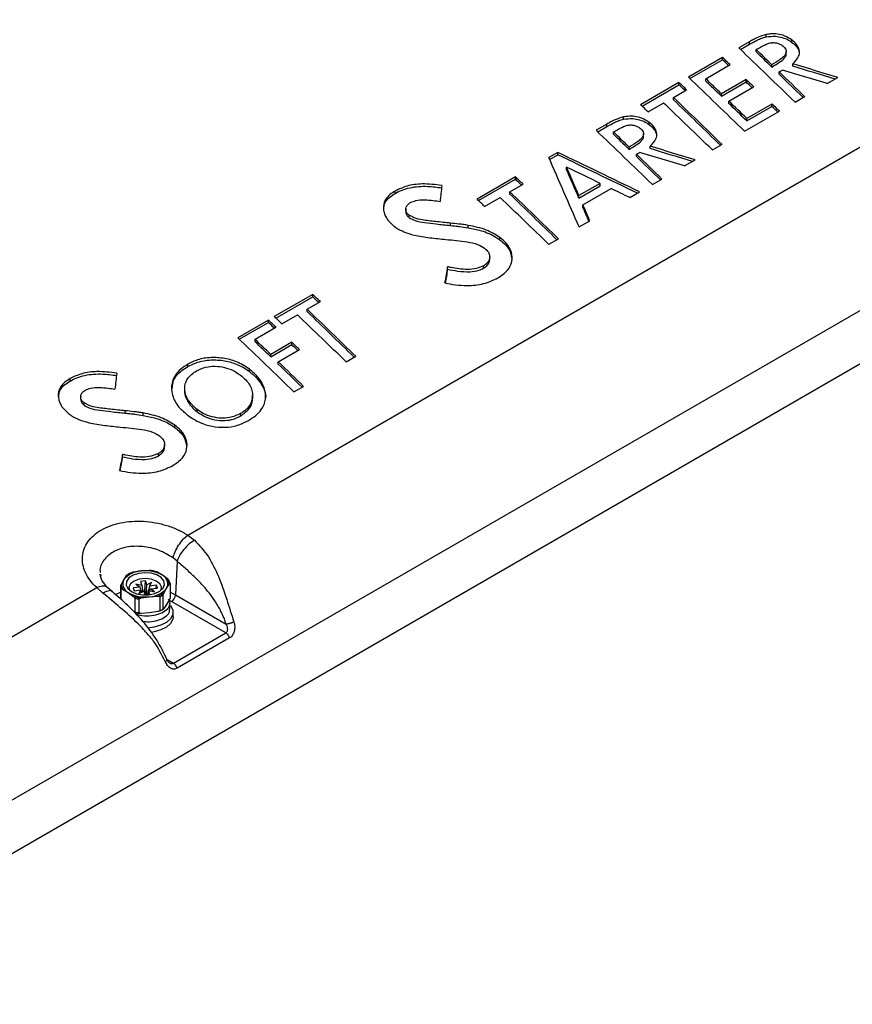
# Paper-space layout 'Sheet1' of a CAD drawing. Header units: millimetres. Extents: x -7 to 413, y -20 to 277.
# Tile 82 of 108: x 355 to 384, y 190 to 224. Entities that reach past the tile are written whole.
import ezdxf

# ---------------------------------------------------------------- set-up
doc = ezdxf.new("R2010")
doc.units = ezdxf.units.MM

psp = doc.layouts.new('Sheet1')

# ---------------------------------------------------------------- linework, layer by layer
at = {"color": 7, "linetype": 'Continuous', "lineweight": 25}
for p, q in [((381.39, 223.793), (381.39, 223.876)), ((380.801, 223.62), (380.423, 223.402)), ((380.477, 223.35), (380.801, 223.537)), ((380.801, 223.537), (380.801, 223.62)), ((382.298, 223.601), (382.299, 223.684)), ((381.034, 223.262), (381.035, 223.345)), ((379.846, 223.069), (378.642, 222.374)), ((378.697, 222.322), (379.846, 222.986)), ((379.255, 222.317), (380.117, 222.814)), ((379.846, 222.986), (379.846, 223.069)), ((381.587, 222.728), (381.587, 222.812)), ((382.326, 222.756), (382.327, 222.839)), ((381.851, 222.473), (381.852, 222.555)), ((381.852, 222.555), (381.96, 222.618)), ((378.311, 222.183), (376.956, 221.401)), ((377.01, 221.349), (378.311, 222.099)), ((378.311, 222.099), (378.311, 222.183)), ((379.254, 222.234), (379.255, 222.317)), ((380.678, 222.287), (379.806, 221.784)), ((379.806, 221.701), (380.677, 222.204)), ((380.677, 222.204), (380.678, 222.287)), ((383.544, 222.144), (383.919, 222.36)), ((378.115, 221.658), (378.581, 221.927)), ((379.806, 221.701), (379.806, 221.784)), ((380.071, 221.527), (380.946, 222.033)), ((377.224, 221.144), (377.771, 221.46)), ((378.114, 221.576), (378.115, 221.658)), ((380.069, 221.445), (380.071, 221.527)), ((381.589, 221.424), (380.703, 220.912)), ((381.589, 221.34), (381.589, 221.424)), ((382.407, 221.488), (382.746, 221.684)), ((380.626, 220.46), (381.856, 221.17)), ((380.703, 220.829), (381.589, 221.34)), ((360.977, 206.209), (386.333, 220.847)), ((375.766, 220.714), (375.388, 220.496)), ((375.766, 220.631), (375.766, 220.714)), ((376.355, 220.886), (376.355, 220.969)), ((377.263, 220.694), (377.264, 220.777)), ((380.703, 220.829), (380.703, 220.912)), ((375.442, 220.444), (375.766, 220.631)), ((375.999, 220.356), (376, 220.438)), ((379.49, 219.804), (379.829, 219.999)), ((394.318, 219.682), (329.143, 182.057)), ((374.034, 219.714), (373.718, 219.531)), ((373.747, 219.465), (374.035, 219.631)), ((374.035, 219.631), (374.034, 219.714)), ((376.552, 219.822), (376.552, 219.905)), ((376.816, 219.566), (376.817, 219.649)), ((376.817, 219.649), (376.925, 219.711)), ((377.29, 219.849), (377.292, 219.932)), ((378.509, 219.237), (378.884, 219.454)), ((374.344, 219.113), (374.345, 219.194)), ((372.539, 218.851), (371.184, 218.069)), ((371.238, 218.017), (372.539, 218.767)), ((372.343, 218.326), (372.809, 218.595)), ((372.539, 218.767), (372.539, 218.851)), ((375.534, 218.624), (374.782, 218.19)), ((375.535, 218.541), (375.534, 218.624)), ((377.372, 218.581), (377.711, 218.777)), ((368.296, 218.27), (368.295, 218.353)), ((372.342, 218.244), (372.343, 218.326)), ((374.782, 218.106), (375.535, 218.541)), ((374.923, 217.862), (375.92, 218.438)), ((376.575, 218.121), (376.92, 218.32)), ((329.143, 180.183), (394.48, 217.902)), ((371.452, 217.812), (371.999, 218.128)), ((374.782, 218.106), (374.782, 218.19)), ((374.922, 217.78), (374.923, 217.862)), ((368.793, 217.415), (368.794, 217.497)), ((370.245, 217.137), (370.245, 217.22)), ((374.787, 217.089), (375.164, 217.306)), ((370.872, 217.059), (370.872, 217.142)), ((371.992, 216.632), (371.993, 216.715)), ((373.718, 216.472), (374.057, 216.667)), ((370.147, 215.595), (370.146, 215.678)), ((371.416, 215.63), (371.415, 215.713)), ((365.387, 214.704), (364.032, 213.922)), ((364.086, 213.87), (365.387, 214.621)), ((365.191, 214.18), (365.657, 214.449)), ((365.387, 214.621), (365.387, 214.704)), ((365.19, 214.097), (365.191, 214.18)), ((363.821, 213.8), (362.741, 213.176)), ((363.821, 213.717), (363.821, 213.8)), ((364.301, 213.665), (364.847, 213.981)), ((362.795, 213.124), (363.821, 213.717)), ((363.353, 213.119), (364.091, 213.545)), ((363.352, 213.036), (363.353, 213.119)), ((364.648, 213.016), (363.904, 212.586)), ((363.904, 212.502), (364.648, 212.932)), ((364.169, 212.329), (364.916, 212.761)), ((364.648, 212.932), (364.648, 213.016)), ((363.904, 212.502), (363.904, 212.586)), ((366.567, 212.325), (366.905, 212.521)), ((360.983, 212.16), (360.982, 212.243)), ((363.156, 211.984), (363.157, 212.066)), ((364.168, 212.247), (364.169, 212.329)), ((356.824, 211.648), (356.823, 211.731)), ((360.868, 211.402), (360.867, 211.32)), ((364.725, 211.262), (365.064, 211.457)), ((357.321, 210.792), (357.321, 210.875)), ((358.773, 210.514), (358.773, 210.597)), ((361.305, 210.559), (361.306, 210.642)), ((359.4, 210.436), (359.4, 210.519)), ((362.845, 210.419), (362.844, 210.502)), ((360.52, 210.01), (360.52, 210.093)), ((358.675, 208.972), (358.674, 209.055)), ((359.944, 209.007), (359.943, 209.09)), ((360.977, 206.209), (361.214, 206.028)), ((360.598, 205.288), (360.462, 205.406)), ((360.598, 205.288), (360.546, 204.1)), ((357.902, 204.826), (357.913, 204.763)), ((358.82, 204.79), (358.723, 204.641)), ((359.329, 204.942), (359.04, 204.899)), ((359.618, 204.963), (359.329, 204.942)), ((360.084, 204.79), (359.892, 204.907)), ((360.276, 204.65), (360.084, 204.79)), ((332.41, 189.718), (357.766, 204.355)), ((357.985, 204.164), (357.766, 204.355)), ((358.317, 204.212), (358.163, 204.35)), ((358.6, 204.395), (358.6, 203.958)), ((358.723, 204.641), (358.626, 204.469)), ((359.293, 204.374), (359.049, 204.347)), ((359.049, 204.347), (359.082, 204.245)), ((359.358, 204.429), (359.147, 204.472)), ((359.147, 204.472), (359.293, 204.374)), ((359.323, 204.272), (359.293, 204.374)), ((359.488, 204.59), (359.311, 204.57)), ((359.311, 204.57), (359.358, 204.429)), ((359.358, 204.429), (359.381, 204.262)), ((359.46, 204.239), (359.488, 204.59)), ((359.534, 204.449), (359.488, 204.59)), ((359.527, 204.278), (359.534, 204.449)), ((359.703, 204.533), (359.534, 204.449)), ((359.63, 204.411), (359.592, 204.253)), ((359.63, 204.411), (359.703, 204.533)), ((359.874, 204.438), (359.63, 204.411)), ((359.865, 204.331), (359.874, 204.438)), ((359.908, 204.336), (359.874, 204.438)), ((360.233, 204.337), (360.33, 204.485)), ((360.356, 204.496), (360.356, 204.01)), ((358.63, 203.932), (358.63, 204.306)), ((358.68, 204.304), (358.872, 204.187)), ((358.872, 204.187), (359.064, 204.047)), ((359.082, 204.245), (359.326, 204.272)), ((359.326, 204.272), (359.253, 204.151)), ((359.253, 204.151), (359.422, 204.235)), ((359.326, 204.272), (359.348, 204.198)), ((359.339, 203.992), (359.628, 204.035)), ((359.46, 204.239), (359.384, 204.231)), ((359.386, 204.217), (359.384, 204.232)), ((359.422, 204.235), (359.467, 204.096)), ((359.507, 204.098), (359.46, 204.239)), ((359.49, 204.096), (359.645, 204.113)), ((359.599, 204.254), (359.576, 204.131)), ((359.645, 204.113), (359.599, 204.254)), ((359.599, 204.254), (359.809, 204.212)), ((359.628, 204.035), (359.916, 204.055)), ((359.644, 204.245), (359.663, 204.309)), ((359.663, 204.309), (359.908, 204.336)), ((359.809, 204.212), (359.663, 204.309)), ((359.992, 204.032), (359.992, 203.546)), ((360.111, 203.606), (360.111, 204.091)), ((360.137, 204.165), (360.233, 204.337)), ((360.546, 204.1), (362.337, 203.066)), ((359.115, 203.982), (359.115, 203.496)), ((359.263, 203.466), (359.263, 203.952)), ((360.233, 203.765), (360.137, 203.616)), ((360.33, 203.937), (360.233, 203.765)), ((360.348, 203.597), (360.348, 203.81)), ((362.322, 202.757), (360.405, 203.864)), ((359.628, 203.463), (359.339, 203.443)), ((359.916, 203.507), (359.628, 203.463)), ((360.458, 203.329), (360.458, 203.492)), ((360.47, 201.687), (362.322, 202.757)), ((362.453, 202.579), (360.601, 201.51))]:
    psp.add_line(p, q, dxfattribs=at)
at = {"color": 8, "linetype": 'Continuous', "lineweight": 25}
for p, q in [((358.429, 204.111), (358.6, 204.193)), ((359.508, 204.098), (359.527, 204.278)), ((359.573, 204.105), (359.576, 204.131)), ((359.592, 204.222), (359.592, 204.253)), ((360.356, 204.193), (360.546, 204.1)), ((360.405, 203.864), (360.32, 203.909)), ((360.248, 201.815), (360.47, 201.687))]:
    psp.add_line(p, q, dxfattribs=at)
at = {"color": 7, "linetype": 'Continuous', "lineweight": 25, "flags": 128}
for points in [[(382.095, 223.169), (382.095, 223.241), (382.094, 223.275)], [(377.06, 220.263), (377.06, 220.335), (377.059, 220.369)], [(368.671, 217.734), (368.67, 217.665), (368.67, 217.634)], [(371.633, 215.921), (371.632, 216.003), (371.631, 216.03)], [(357.199, 211.111), (357.198, 211.043), (357.198, 211.011)], [(360.16, 209.298), (360.159, 209.38), (360.159, 209.407)], [(359.605, 204.103), (359.815, 204.148), (359.989, 204.229), (360.107, 204.339), (360.157, 204.465), (360.133, 204.594), (360.039, 204.711), (359.884, 204.804), (359.684, 204.863), (359.463, 204.881), (359.243, 204.857), (359.048, 204.793), (358.901, 204.696), (358.815, 204.576), (358.802, 204.447), (358.862, 204.323), (358.988, 204.216), (359.168, 204.139), (359.381, 204.1), (359.605, 204.103)], [(360.04, 204.267), (360.052, 204.373), (359.993, 204.491), (359.865, 204.588), (359.685, 204.652), (359.476, 204.674), (359.268, 204.651), (359.089, 204.587), (358.962, 204.489), (358.904, 204.371), (358.917, 204.267)], [(360.363, 203.736), (360.383, 203.709), (360.451, 203.56), (360.447, 203.406), (360.37, 203.258), (360.228, 203.128), (360.03, 203.025), (359.791, 202.956), (359.566, 202.929)], [(360.458, 203.329), (360.447, 203.243), (360.37, 203.095), (360.228, 202.965), (360.03, 202.862), (359.791, 202.793), (359.682, 202.776)]]:
    psp.add_lwpolyline(points, dxfattribs=at)
at = {"color": 7, "linetype": 'Continuous', "lineweight": 25}
for centre, radius, start, end in [((359.352, 204.135), 0.807, 91.6815, 141.2408), ((359.322, 204.055), 0.89, 108.5244, 124.3983), ((359.487, 203.777), 1.176, 59.4889, 97.7374), ((359.497, 203.656), 1.312, 72.4897, 84.7366), ((359.943, 204.492), 0.329, 331.7704, 64.6969), ((358.922, 204.452), 0.326, 189.9896, 206.476), ((358.944, 204.483), 0.318, 182.4263, 214.0414), ((359.013, 204.485), 0.329, 151.7704, 244.6968), ((360.012, 204.472), 0.318, 2.4231, 34.0445), ((360.034, 204.439), 0.326, 9.9925, 26.4758), ((359.469, 205.2), 1.176, 239.4891, 277.7373), ((359.459, 205.298), 1.312, 252.4901, 264.7361), ((359.604, 204.842), 0.807, 271.6821, 321.2403), ((359.634, 204.899), 0.89, 288.5245, 304.3972), ((359.641, 204.887), 0.924, 292.3483, 300.5749), ((360.237, 204.124), 0.31, 302.7344, 355.5333), ((359.457, 205.301), 1.363, 255.4382, 261.7881), ((359.462, 204.769), 1.331, 254.6502, 264.6902), ((359.457, 204.815), 1.363, 255.4382, 261.7881), ((359.641, 204.401), 0.924, 292.3483, 300.5749), ((359.666, 204.296), 0.827, 293.7861, 304.7183)]:
    psp.add_arc(centre, radius, start, end, dxfattribs=at)
for centre, major_axis, ratio, start_param, end_param in [((368.377, 13.195), (-157.904, 248.172), 0.546435, 5.309074, 5.455387), ((356.687, 6.447), (-121.425, 268.925), 0.487641, 5.391817, 5.403027), ((353.393, 4.545), (-117.649, 270.844), 0.496906, 5.406439, 5.409571), ((353.393, 4.545), (-117.69, 270.936), 0.496906, 5.406493, 5.409618), ((352.071, 3.782), (-120.074, 269.629), 0.505458, 5.405912, 5.407425), ((352.071, 3.782), (-120.033, 269.537), 0.505458, 5.406166, 5.407373), ((333.279, -7.066), (303.718, -119.535), 0.715237, 1.684306, 1.689116), ((333.279, -7.066), (303.822, -119.576), 0.715237, 1.684058, 1.689165), ((353.419, 4.56), (-117.498, 270.927), 0.496357, 5.400397, 5.405174), ((353.419, 4.56), (-117.538, 271.019), 0.496357, 5.400148, 5.405222), ((336.945, -4.95), (303.801, -121.751), 0.702629, 1.697085, 1.702159), ((350.642, 2.957), (-119.435, 269.979), 0.503186, 5.406923, 5.408435), ((350.642, 2.957), (-119.394, 269.887), 0.503186, 5.407177, 5.408383), ((354.906, 5.419), (-121.425, 268.925), 0.487641, 5.391817, 5.403027), ((351.638, 3.532), (-117.498, 270.927), 0.496357, 5.40667, 5.409798), ((351.638, 3.532), (-117.538, 271.019), 0.496357, 5.406724, 5.409845), ((352.108, 3.803), (-119.819, 269.654), 0.504701, 5.401879, 5.403076), ((352.108, 3.803), (-119.86, 269.746), 0.504701, 5.401628, 5.40313), ((353.16, 4.411), (-121.775, 268.731), 0.488895, 5.400973, 5.402485), ((353.713, 4.73), (-121.733, 268.754), 0.488745, 5.391341, 5.401038), ((350.441, 2.841), (-117.833, 270.743), 0.497573, 5.399889, 5.409291), ((350.441, 2.841), (-117.873, 270.835), 0.497573, 5.399641, 5.409337), ((351.615, 3.519), (-117.628, 270.856), 0.496828, 5.401386, 5.404978), ((351.615, 3.519), (-117.668, 270.948), 0.496828, 5.401442, 5.405026), ((352.071, 3.782), (-120.074, 269.629), 0.505458, 5.396215, 5.397705), ((352.071, 3.782), (-120.033, 269.537), 0.505458, 5.396464, 5.397649), ((351.652, 3.54), (-121.425, 268.925), 0.487641, 5.391817, 5.403027), ((348.358, 1.638), (-117.649, 270.844), 0.496906, 5.406439, 5.409571), ((348.358, 1.638), (-117.69, 270.936), 0.496906, 5.406493, 5.409618), ((334.924, -6.117), (216.125, -207.914), 0.700525, 2.001954, 2.013164), ((334.924, -6.117), (216.051, -207.843), 0.700525, 2.002203, 2.013111), ((348.384, 1.654), (-117.538, 271.019), 0.496357, 5.400148, 5.405222), ((331.909, -7.857), (303.801, -121.751), 0.702629, 1.697085, 1.702159), ((328.244, -9.973), (303.718, -119.535), 0.715237, 1.684306, 1.689116), ((328.244, -9.973), (303.822, -119.576), 0.715237, 1.684058, 1.689165), ((362.011, 9.52), (-64.105, 301.408), 0.237823, 5.420282, 5.431491), ((348.384, 1.654), (-117.498, 270.927), 0.496357, 5.400397, 5.405174), ((358.312, 7.385), (-60.523, 303.191), 0.246543, 5.430481, 5.435101), ((358.312, 7.385), (-60.544, 303.294), 0.246543, 5.430536, 5.435143), ((338.284, -4.177), (218.626, -206.241), 0.687372, 2.002623, 2.00723), ((344.87, -0.375), (-119.435, 269.979), 0.503186, 5.406923, 5.408435), ((344.87, -0.375), (-119.394, 269.887), 0.503186, 5.407177, 5.408383), ((371.446, 14.967), (24.261, 353.211), 0.053268, 0.960184, 0.962137), ((344.669, -0.491), (-117.833, 270.743), 0.497573, 5.399889, 5.409291), ((344.669, -0.491), (-117.873, 270.835), 0.497573, 5.399641, 5.409337), ((338.281, -4.179), (218.671, -206.205), 0.687412, 1.998442, 2.00098), ((347.388, 1.078), (-121.775, 268.731), 0.488895, 5.400973, 5.402485), ((347.941, 1.398), (-121.733, 268.754), 0.488745, 5.391341, 5.401038), ((358.297, 7.376), (-60.584, 303.156), 0.246822, 5.426787, 5.429027), ((358.297, 7.376), (-60.604, 303.259), 0.246822, 5.426538, 5.429076), ((381.497, 20.769), (41.103, 362.084), 0.107476, 1.014629, 1.016498), ((381.497, 20.769), (41.089, 361.961), 0.107476, 1.014685, 1.01629), ((337.706, -4.511), (-119.435, 269.979), 0.503186, 5.406857, 5.408369), ((337.706, -4.511), (-119.394, 269.887), 0.503186, 5.40711, 5.408317), ((337.505, -4.627), (-117.833, 270.743), 0.497573, 5.399823, 5.409224), ((337.505, -4.627), (-117.873, 270.835), 0.497573, 5.399574, 5.409271), ((336.176, -5.394), (-119.222, 270.096), 0.502429, 5.407189, 5.408702), ((340.224, -3.057), (-121.775, 268.731), 0.488895, 5.400906, 5.402419), ((340.778, -2.737), (-121.733, 268.754), 0.488745, 5.391275, 5.400972), ((336.176, -5.394), (-119.182, 270.004), 0.502429, 5.407443, 5.408649), ((338.993, -3.768), (-121.425, 268.925), 0.487641, 5.391751, 5.40296), ((335.724, -5.655), (-117.498, 270.927), 0.496357, 5.406603, 5.409732), ((335.724, -5.655), (-117.538, 271.019), 0.496357, 5.406657, 5.409779), ((336.176, -5.394), (-119.222, 270.096), 0.502429, 5.402566, 5.404068), ((336.176, -5.394), (-119.182, 270.004), 0.502429, 5.402817, 5.404014), ((335.725, -5.654), (-117.498, 270.927), 0.496357, 5.40033, 5.405107), ((335.725, -5.654), (-117.538, 271.019), 0.496357, 5.400082, 5.405156), ((359.974, 8.344), (24.261, 353.211), 0.053268, 0.960184, 0.962137), ((370.025, 14.146), (41.103, 362.084), 0.107476, 1.014629, 1.016498), ((370.025, 14.146), (41.089, 361.961), 0.107476, 1.014685, 1.01629), ((359.308, 203.792), (0.032, 0.582), 0.139157, 5.53944, 5.661781), ((359.618, 203.826), (-0.064, 0.572), 0.117625, 0.644252, 1.113407), ((359.528, 203.861), (0.099, 0.509), 0.036225, 0.69953, 1.080878), ((359.649, 203.734), (-0.037, 0.471), 0.167037, 0.553614, 0.72533)]:
    psp.add_ellipse(centre, major_axis=major_axis, ratio=ratio, start_param=start_param, end_param=end_param, dxfattribs=at)
for points, knots in [([(294.212, 209.583), (295.019, 209.713), (296.634, 209.973), (298.997, 210.468), (301.479, 211.081), (304.047, 211.848), (306.672, 212.785), (309.185, 213.829), (311.581, 214.964), (313.857, 216.179), (316.094, 217.512), (318.288, 218.96), (320.454, 220.512), (322.957, 222.431), (325.762, 224.727), (328.891, 227.387), (331.771, 229.824), (334.464, 232.014), (336.986, 233.949), (339.637, 235.824), (342.139, 237.419), (344.46, 238.746), (346.548, 239.828), (348.733, 240.846), (351.012, 241.788), (353.249, 242.596), (355.424, 243.277), (357.511, 243.853), (358.945, 244.179), (359.662, 244.342)], [0, 0, 0, 0, 0.027717, 0.05546, 0.083177, 0.117121, 0.151185, 0.185354, 0.219572, 0.253751, 0.287773, 0.32568, 0.363607, 0.401527, 0.462639, 0.523763, 0.584887, 0.631004, 0.677154, 0.723264, 0.769326, 0.800145, 0.831038, 0.861937, 0.892791, 0.923577, 0.949045, 0.974532, 1, 1, 1, 1]), ([(391.925, 224.031), (391.393, 224.432), (389.851, 225.598), (387.295, 227.492), (384.255, 229.697), (381.213, 231.856), (378.167, 233.967), (375.119, 236.031), (372.07, 238.048), (369.02, 240.016), (365.97, 241.935), (363.471, 243.469), (361.99, 244.358), (361.525, 244.637)], [0, 0, 0, 0, 0.052716, 0.152877, 0.253037, 0.353197, 0.453357, 0.553516, 0.653675, 0.753834, 0.853993, 0.954153, 1, 1, 1, 1]), ([(359.686, 244.279), (358.97, 244.12), (357.536, 243.801), (355.449, 243.233), (353.274, 242.559), (351.037, 241.756), (348.758, 240.818), (346.573, 239.804), (344.485, 238.724), (342.165, 237.399), (339.663, 235.806), (337.012, 233.932), (334.49, 231.998), (331.797, 229.809), (328.917, 227.371), (325.789, 224.711), (322.983, 222.415), (320.481, 220.495), (318.315, 218.941), (316.12, 217.491), (313.883, 216.156), (311.606, 214.94), (309.209, 213.801), (306.695, 212.755), (304.07, 211.814), (301.501, 211.041), (299.018, 210.423), (296.653, 209.921), (295.037, 209.654), (294.23, 209.521)], [0, 0, 0, 0, 0.0254296, 0.0508787, 0.0763087, 0.1070663, 0.1378927, 0.1687637, 0.19963, 0.2304211, 0.2764661, 0.3225589, 0.3686921, 0.4147922, 0.4759156, 0.5370396, 0.5981514, 0.6360842, 0.6740234, 0.7119423, 0.7459924, 0.7801988, 0.8144449, 0.8486418, 0.8827347, 0.9167087, 0.9444636, 0.9722443, 1, 1, 1, 1]), ([(381.39, 223.876), (381.287, 223.845), (381.128, 223.796), (380.942, 223.7), (380.848, 223.647), (380.801, 223.62)], [0, 0, 0, 0, 0.47354, 0.736515, 1, 1, 1, 1]), ([(382.299, 223.684), (382.213, 223.739), (382.064, 223.835), (381.787, 223.899), (381.567, 223.903), (381.439, 223.884), (381.39, 223.876)], [0, 0, 0, 0, 0.3368923, 0.5886967, 0.8401751, 1, 1, 1, 1]), ([(381.39, 223.793), (381.497, 223.806), (381.683, 223.829), (381.96, 223.78), (382.158, 223.698), (382.258, 223.629), (382.298, 223.601)], [0, 0, 0, 0, 0.335699, 0.584813, 0.833703, 1, 1, 1, 1]), ([(380.801, 223.537), (380.891, 223.587), (381.026, 223.661), (381.221, 223.749), (381.334, 223.778), (381.39, 223.793)], [0, 0, 0, 0, 0.495402, 0.746597, 1, 1, 1, 1]), ([(381.035, 223.345), (381.086, 223.373), (381.188, 223.432), (381.347, 223.516), (381.501, 223.58), (381.657, 223.595), (381.785, 223.577), (381.887, 223.536), (381.936, 223.502), (381.957, 223.488)], [0, 0, 0, 0, 0.190789, 0.387838, 0.586043, 0.701121, 0.816851, 0.925488, 1, 1, 1, 1]), ([(381.957, 223.488), (381.994, 223.456), (382.061, 223.399), (382.1, 223.3), (382.092, 223.208), (382.02, 223.104), (381.852, 222.969), (381.689, 222.873), (381.587, 222.812)], [0, 0, 0, 0, 0.133933, 0.239534, 0.34506, 0.456536, 0.65786, 1, 1, 1, 1]), ([(382.298, 223.601), (382.366, 223.544), (382.494, 223.436), (382.535, 223.306), (382.554, 223.245)], [0, 0, 0, 0, 0.531233, 1, 1, 1, 1]), ([(382.327, 222.839), (382.409, 222.924), (382.539, 223.061), (382.579, 223.293), (382.51, 223.484), (382.392, 223.611), (382.314, 223.672), (382.299, 223.684)], [0, 0, 0, 0, 0.342692, 0.547661, 0.752763, 0.952253, 1, 1, 1, 1]), ([(381.587, 222.728), (381.673, 222.779), (381.84, 222.878), (382.016, 223.012), (382.094, 223.125), (382.09, 223.175), (382.089, 223.193)], [0, 0, 0, 0, 0.392654, 0.758588, 0.915898, 1, 1, 1, 1]), ([(376.355, 220.969), (376.252, 220.938), (376.093, 220.889), (375.907, 220.793), (375.813, 220.74), (375.766, 220.714)], [0, 0, 0, 0, 0.47354, 0.736515, 1, 1, 1, 1]), ([(375.766, 220.631), (375.856, 220.68), (375.99, 220.754), (376.186, 220.842), (376.299, 220.871), (376.355, 220.886)], [0, 0, 0, 0, 0.495402, 0.746597, 1, 1, 1, 1]), ([(376, 220.438), (376.051, 220.467), (376.153, 220.525), (376.312, 220.61), (376.466, 220.673), (376.622, 220.689), (376.75, 220.67), (376.851, 220.63), (376.901, 220.595), (376.922, 220.581)], [0, 0, 0, 0, 0.190789, 0.387838, 0.586043, 0.701121, 0.816851, 0.925488, 1, 1, 1, 1]), ([(377.264, 220.777), (377.178, 220.832), (377.029, 220.928), (376.752, 220.992), (376.532, 220.997), (376.404, 220.977), (376.355, 220.969)], [0, 0, 0, 0, 0.3368923, 0.5886967, 0.8401751, 1, 1, 1, 1]), ([(376.355, 220.886), (376.462, 220.9), (376.648, 220.923), (376.925, 220.874), (377.123, 220.792), (377.223, 220.722), (377.263, 220.694)], [0, 0, 0, 0, 0.335699, 0.584813, 0.833703, 1, 1, 1, 1]), ([(377.263, 220.694), (377.331, 220.637), (377.459, 220.529), (377.5, 220.399), (377.519, 220.338)], [0, 0, 0, 0, 0.531233, 1, 1, 1, 1]), ([(377.292, 219.932), (377.374, 220.017), (377.504, 220.154), (377.544, 220.386), (377.475, 220.577), (377.357, 220.704), (377.279, 220.765), (377.264, 220.777)], [0, 0, 0, 0, 0.342692, 0.547661, 0.752763, 0.952253, 1, 1, 1, 1]), ([(376.922, 220.581), (376.959, 220.549), (377.026, 220.492), (377.064, 220.393), (377.057, 220.301), (376.985, 220.197), (376.817, 220.062), (376.654, 219.966), (376.552, 219.905)], [0, 0, 0, 0, 0.133933, 0.239534, 0.34506, 0.456536, 0.65786, 1, 1, 1, 1]), ([(376.552, 219.822), (376.638, 219.873), (376.805, 219.971), (376.981, 220.106), (377.059, 220.218), (377.055, 220.269), (377.054, 220.286)], [0, 0, 0, 0, 0.392654, 0.758588, 0.915898, 1, 1, 1, 1]), ([(369.942, 218.546), (369.709, 218.576), (369.29, 218.629), (368.707, 218.551), (368.43, 218.418), (368.295, 218.353)], [0, 0, 0, 0, 0.391216, 0.705293, 1, 1, 1, 1]), ([(368.295, 218.353), (368.232, 218.313), (368.102, 218.23), (367.943, 218.053), (367.87, 217.86), (367.882, 217.722), (367.886, 217.674)], [0, 0, 0, 0, 0.2346905, 0.4770355, 0.8181421, 1, 1, 1, 1]), ([(367.9, 217.717), (367.902, 217.774), (367.904, 217.932), (368.067, 218.122), (368.232, 218.229), (368.296, 218.27)], [0, 0, 0, 0, 0.25959, 0.716723, 1, 1, 1, 1]), ([(368.296, 218.27), (368.374, 218.311), (368.533, 218.394), (368.911, 218.502), (369.398, 218.54), (369.776, 218.487), (369.941, 218.463)], [0, 0, 0, 0, 0.177604, 0.360091, 0.722125, 1, 1, 1, 1]), ([(368.794, 217.497), (368.761, 217.526), (368.697, 217.583), (368.665, 217.685), (368.675, 217.788), (368.736, 217.88), (368.807, 217.927), (368.838, 217.947)], [0, 0, 0, 0, 0.199932, 0.393784, 0.586198, 0.818112, 1, 1, 1, 1]), ([(368.838, 217.947), (368.897, 217.973), (369.043, 218.035), (369.331, 218.047), (369.621, 218.024), (369.801, 217.995), (369.882, 217.982)], [0, 0, 0, 0, 0.202549, 0.500456, 0.777807, 1, 1, 1, 1]), ([(367.886, 217.674), (367.898, 217.62), (367.922, 217.516), (368.03, 217.313), (368.179, 217.183), (368.277, 217.097)], [0, 0, 0, 0, 0.259509, 0.507571, 1, 1, 1, 1]), ([(368.674, 217.634), (368.675, 217.604), (368.675, 217.544), (368.728, 217.469), (368.775, 217.429), (368.793, 217.415)], [0, 0, 0, 0, 0.384041, 0.772037, 1, 1, 1, 1]), ([(368.793, 217.415), (368.858, 217.378), (369.019, 217.288), (369.357, 217.235), (369.772, 217.185), (370.076, 217.154), (370.245, 217.137)], [0, 0, 0, 0, 0.160492, 0.39249, 0.662474, 1, 1, 1, 1]), ([(370.245, 217.22), (370.071, 217.238), (369.739, 217.272), (369.314, 217.321), (368.985, 217.387), (368.851, 217.465), (368.794, 217.497)], [0, 0, 0, 0, 0.347541, 0.664408, 0.858226, 1, 1, 1, 1]), ([(370.872, 217.142), (370.818, 217.151), (370.708, 217.169), (370.498, 217.193), (370.344, 217.21), (370.245, 217.22)], [0, 0, 0, 0, 0.2633246, 0.5279788, 1, 1, 1, 1]), ([(368.277, 217.097), (368.327, 217.063), (368.428, 216.995), (368.656, 216.887), (368.843, 216.833), (368.965, 216.798)], [0, 0, 0, 0, 0.256234, 0.516058, 1, 1, 1, 1]), ([(370.245, 217.137), (370.299, 217.132), (370.409, 217.121), (370.618, 217.097), (370.773, 217.074), (370.872, 217.059)], [0, 0, 0, 0, 0.2581925, 0.5228257, 1, 1, 1, 1]), ([(371.993, 216.715), (371.84, 216.81), (371.601, 216.958), (371.201, 217.076), (370.982, 217.12), (370.872, 217.142)], [0, 0, 0, 0, 0.466818, 0.730996, 1, 1, 1, 1]), ([(370.872, 217.059), (371.026, 217.027), (371.373, 216.956), (371.757, 216.799), (371.946, 216.665), (371.992, 216.632)], [0, 0, 0, 0, 0.37521, 0.848716, 1, 1, 1, 1]), ([(368.965, 216.798), (369.058, 216.779), (369.242, 216.74), (369.615, 216.691), (369.895, 216.663), (370.08, 216.644)], [0, 0, 0, 0, 0.251261, 0.503498, 1, 1, 1, 1]), ([(370.08, 216.644), (370.206, 216.632), (370.458, 216.607), (370.832, 216.562), (371.19, 216.496), (371.371, 216.388), (371.45, 216.34)], [0, 0, 0, 0, 0.262974, 0.526121, 0.791151, 1, 1, 1, 1]), ([(371.921, 215.286), (372.048, 215.373), (372.283, 215.533), (372.436, 215.859), (372.423, 216.194), (372.258, 216.495), (372.069, 216.652), (371.993, 216.715)], [0, 0, 0, 0, 0.238177, 0.441344, 0.64427, 0.857386, 1, 1, 1, 1]), ([(371.992, 216.632), (372.055, 216.579), (372.181, 216.473), (372.359, 216.257), (372.387, 216.087), (372.405, 215.982)], [0, 0, 0, 0, 0.277944, 0.554726, 1, 1, 1, 1]), ([(371.45, 216.34), (371.502, 216.293), (371.599, 216.205), (371.641, 216.051), (371.619, 215.906), (371.534, 215.79), (371.449, 215.735), (371.415, 215.713)], [0, 0, 0, 0, 0.230853, 0.434838, 0.637833, 0.859132, 1, 1, 1, 1]), ([(371.416, 215.63), (371.467, 215.666), (371.568, 215.738), (371.634, 215.856), (371.626, 215.928), (371.623, 215.948)], [0, 0, 0, 0, 0.427239, 0.839868, 1, 1, 1, 1]), ([(371.415, 215.713), (371.334, 215.677), (371.164, 215.601), (370.756, 215.573), (370.41, 215.62), (370.184, 215.67), (370.146, 215.678)], [0, 0, 0, 0, 0.229346, 0.48243, 0.913548, 1, 1, 1, 1]), ([(370.147, 215.595), (370.264, 215.57), (370.523, 215.516), (370.905, 215.492), (371.225, 215.536), (371.365, 215.605), (371.416, 215.63)], [0, 0, 0, 0, 0.266904, 0.589301, 0.849123, 1, 1, 1, 1]), ([(370.043, 215.107), (370.171, 215.083), (370.43, 215.035), (370.899, 215.006), (371.44, 215.058), (371.76, 215.21), (371.921, 215.286)], [0, 0, 0, 0, 0.191995, 0.388289, 0.692748, 1, 1, 1, 1]), ([(363.157, 212.066), (363.01, 212.162), (362.738, 212.339), (362.226, 212.468), (361.727, 212.489), (361.295, 212.403), (361.075, 212.29), (360.982, 212.243)], [0, 0, 0, 0, 0.237107, 0.437359, 0.637174, 0.846871, 1, 1, 1, 1]), ([(360.983, 212.16), (361.069, 212.203), (361.241, 212.29), (361.59, 212.386), (362.032, 212.406), (362.524, 212.323), (362.903, 212.161), (363.089, 212.031), (363.156, 211.984)], [0, 0, 0, 0, 0.1414106, 0.2821708, 0.4836925, 0.6848203, 0.8862241, 1, 1, 1, 1]), ([(360.982, 212.243), (360.895, 212.187), (360.718, 212.073), (360.495, 211.822), (360.401, 211.563), (360.406, 211.383), (360.408, 211.334)], [0, 0, 0, 0, 0.240714, 0.489752, 0.862461, 1, 1, 1, 1]), ([(360.429, 211.372), (360.437, 211.47), (360.455, 211.709), (360.692, 211.974), (360.909, 212.113), (360.983, 212.16)], [0, 0, 0, 0, 0.317179, 0.768345, 1, 1, 1, 1]), ([(361.306, 210.642), (361.19, 210.75), (360.965, 210.96), (360.847, 211.312), (360.89, 211.629), (361.06, 211.86), (361.224, 211.966), (361.284, 212.005)], [0, 0, 0, 0, 0.24753, 0.4789647, 0.6801476, 0.8814544, 1, 1, 1, 1]), ([(361.284, 212.005), (361.39, 212.056), (361.581, 212.148), (361.937, 212.181), (362.274, 212.138), (362.587, 212.026), (362.752, 211.914), (362.834, 211.858)], [0, 0, 0, 0, 0.235326, 0.426467, 0.617637, 0.809768, 1, 1, 1, 1]), ([(363.125, 210.256), (363.212, 210.313), (363.387, 210.427), (363.619, 210.672), (363.752, 211.007), (363.694, 211.417), (363.489, 211.785), (363.254, 211.984), (363.157, 212.066)], [0, 0, 0, 0, 0.128317, 0.2562135, 0.4513699, 0.6462422, 0.8529593, 1, 1, 1, 1]), ([(363.156, 211.984), (363.242, 211.911), (363.414, 211.766), (363.628, 211.459), (363.759, 211.194), (363.715, 211.033), (363.711, 211.019)], [0, 0, 0, 0, 0.2554787, 0.5105384, 0.9569489, 1, 1, 1, 1]), ([(356.823, 211.731), (356.759, 211.69), (356.63, 211.608), (356.471, 211.431), (356.397, 211.237), (356.41, 211.099), (356.414, 211.051)], [0, 0, 0, 0, 0.23469, 0.477036, 0.818142, 1, 1, 1, 1]), ([(356.428, 211.094), (356.429, 211.151), (356.432, 211.309), (356.594, 211.5), (356.76, 211.607), (356.824, 211.648)], [0, 0, 0, 0, 0.25959, 0.716721, 1, 1, 1, 1]), ([(358.469, 211.923), (358.237, 211.953), (357.818, 212.007), (357.235, 211.928), (356.957, 211.795), (356.823, 211.731)], [0, 0, 0, 0, 0.391216, 0.705293, 1, 1, 1, 1]), ([(356.824, 211.648), (356.902, 211.688), (357.06, 211.771), (357.438, 211.879), (357.926, 211.918), (358.304, 211.864), (358.468, 211.84)], [0, 0, 0, 0, 0.1776031, 0.3600914, 0.7221248, 1, 1, 1, 1]), ([(362.834, 211.858), (362.901, 211.802), (363.034, 211.69), (363.217, 211.448), (363.292, 211.143), (363.211, 210.812), (363.02, 210.609), (362.877, 210.522), (362.844, 210.502)], [0, 0, 0, 0, 0.134608, 0.268704, 0.509744, 0.725546, 0.938011, 1, 1, 1, 1]), ([(357.321, 210.875), (357.289, 210.904), (357.225, 210.96), (357.193, 211.062), (357.203, 211.165), (357.264, 211.258), (357.334, 211.304), (357.365, 211.324)], [0, 0, 0, 0, 0.199932, 0.393784, 0.586198, 0.818112, 1, 1, 1, 1]), ([(357.365, 211.324), (357.425, 211.35), (357.571, 211.413), (357.859, 211.424), (358.149, 211.401), (358.329, 211.372), (358.409, 211.359)], [0, 0, 0, 0, 0.202549, 0.500456, 0.777807, 1, 1, 1, 1]), ([(360.408, 211.334), (360.42, 211.252), (360.455, 211.028), (360.653, 210.708), (360.892, 210.51), (360.991, 210.429)], [0, 0, 0, 0, 0.256612, 0.693649, 1, 1, 1, 1]), ([(360.868, 211.32), (360.868, 211.32), (360.838, 211.226), (360.931, 211.002), (361.081, 210.742), (361.252, 210.603), (361.305, 210.559)], [0, 0, 0, 0, 0.001281, 0.369538, 0.80141, 1, 1, 1, 1]), ([(356.414, 211.051), (356.426, 210.998), (356.45, 210.893), (356.558, 210.69), (356.706, 210.56), (356.805, 210.474)], [0, 0, 0, 0, 0.259509, 0.507571, 1, 1, 1, 1]), ([(357.202, 211.011), (357.202, 210.981), (357.203, 210.921), (357.256, 210.846), (357.303, 210.806), (357.321, 210.792)], [0, 0, 0, 0, 0.384038, 0.7720372, 1, 1, 1, 1]), ([(362.845, 210.419), (362.951, 210.496), (363.167, 210.653), (363.279, 210.898), (363.256, 211.039), (363.252, 211.064)], [0, 0, 0, 0, 0.442237, 0.901112, 1, 1, 1, 1]), ([(363.264, 211.064), (363.264, 211.09), (363.264, 211.117), (363.264, 211.144), (363.264, 211.146)], [0, 0, 0, 0, 0.93513, 1, 1, 1, 1]), ([(358.773, 210.597), (358.599, 210.615), (358.267, 210.649), (357.842, 210.698), (357.513, 210.764), (357.378, 210.842), (357.321, 210.875)], [0, 0, 0, 0, 0.34754, 0.664409, 0.858226, 1, 1, 1, 1]), ([(357.321, 210.792), (357.386, 210.755), (357.546, 210.666), (357.885, 210.612), (358.3, 210.562), (358.604, 210.531), (358.773, 210.514)], [0, 0, 0, 0, 0.160492, 0.39249, 0.662474, 1, 1, 1, 1]), ([(359.4, 210.519), (359.345, 210.528), (359.236, 210.546), (359.026, 210.571), (358.872, 210.587), (358.773, 210.597)], [0, 0, 0, 0, 0.263324, 0.527979, 1, 1, 1, 1]), ([(362.844, 210.502), (362.72, 210.443), (362.516, 210.345), (362.149, 210.323), (361.827, 210.378), (361.533, 210.486), (361.376, 210.594), (361.306, 210.642)], [0, 0, 0, 0, 0.276953, 0.455465, 0.633596, 0.835143, 1, 1, 1, 1]), ([(356.805, 210.474), (356.855, 210.44), (356.956, 210.372), (357.184, 210.264), (357.371, 210.21), (357.493, 210.175)], [0, 0, 0, 0, 0.256234, 0.516058, 1, 1, 1, 1]), ([(358.773, 210.514), (358.827, 210.509), (358.937, 210.498), (359.146, 210.474), (359.301, 210.451), (359.4, 210.436)], [0, 0, 0, 0, 0.258194, 0.522826, 1, 1, 1, 1]), ([(360.52, 210.093), (360.368, 210.187), (360.129, 210.335), (359.728, 210.453), (359.51, 210.497), (359.4, 210.519)], [0, 0, 0, 0, 0.466818, 0.730995, 1, 1, 1, 1]), ([(359.4, 210.436), (359.554, 210.405), (359.901, 210.334), (360.285, 210.176), (360.474, 210.042), (360.52, 210.01)], [0, 0, 0, 0, 0.375211, 0.848716, 1, 1, 1, 1]), ([(360.991, 210.429), (361.07, 210.375), (361.227, 210.267), (361.542, 210.117), (361.945, 210.015), (362.405, 210.005), (362.811, 210.095), (363.025, 210.205), (363.125, 210.256)], [0, 0, 0, 0, 0.133061, 0.265589, 0.454301, 0.642873, 0.832111, 1, 1, 1, 1]), ([(361.305, 210.559), (361.423, 210.484), (361.632, 210.35), (362.02, 210.252), (362.367, 210.244), (362.645, 210.315), (362.783, 210.387), (362.845, 210.419)], [0, 0, 0, 0, 0.26329, 0.469899, 0.677573, 0.854504, 1, 1, 1, 1]), ([(357.493, 210.175), (357.585, 210.156), (357.77, 210.118), (358.143, 210.068), (358.423, 210.04), (358.608, 210.022)], [0, 0, 0, 0, 0.25126, 0.503497, 1, 1, 1, 1]), ([(358.608, 210.022), (358.734, 210.009), (358.985, 209.985), (359.36, 209.94), (359.718, 209.873), (359.899, 209.765), (359.978, 209.717)], [0, 0, 0, 0, 0.2629743, 0.5261202, 0.7911507, 1, 1, 1, 1]), ([(360.449, 208.664), (360.575, 208.75), (360.81, 208.91), (360.964, 209.236), (360.951, 209.572), (360.786, 209.872), (360.596, 210.029), (360.52, 210.093)], [0, 0, 0, 0, 0.238178, 0.441343, 0.64427, 0.857386, 1, 1, 1, 1]), ([(360.52, 210.01), (360.583, 209.956), (360.709, 209.85), (360.887, 209.634), (360.915, 209.464), (360.933, 209.359)], [0, 0, 0, 0, 0.277944, 0.554726, 1, 1, 1, 1]), ([(359.978, 209.717), (360.029, 209.67), (360.126, 209.583), (360.169, 209.429), (360.147, 209.283), (360.062, 209.167), (359.976, 209.112), (359.943, 209.09)], [0, 0, 0, 0, 0.230854, 0.434838, 0.637832, 0.859132, 1, 1, 1, 1]), ([(359.944, 209.007), (359.995, 209.044), (360.096, 209.115), (360.162, 209.233), (360.153, 209.305), (360.151, 209.325)], [0, 0, 0, 0, 0.427241, 0.839866, 1, 1, 1, 1]), ([(359.943, 209.09), (359.862, 209.054), (359.691, 208.978), (359.284, 208.95), (358.937, 208.997), (358.712, 209.047), (358.674, 209.055)], [0, 0, 0, 0, 0.229347, 0.48243, 0.913548, 1, 1, 1, 1]), ([(358.675, 208.972), (358.792, 208.948), (359.051, 208.894), (359.433, 208.869), (359.753, 208.913), (359.892, 208.982), (359.944, 209.007)], [0, 0, 0, 0, 0.266905, 0.589301, 0.849122, 1, 1, 1, 1]), ([(358.571, 208.484), (358.699, 208.46), (358.958, 208.412), (359.426, 208.383), (359.968, 208.436), (360.288, 208.587), (360.449, 208.664)], [0, 0, 0, 0, 0.191995, 0.3882887, 0.6927482, 1, 1, 1, 1]), ([(357.766, 204.355), (357.683, 204.44), (357.519, 204.61), (357.357, 204.888), (357.265, 205.171), (357.25, 205.454), (357.311, 205.726), (357.445, 205.978), (357.65, 206.204), (357.917, 206.394), (358.239, 206.544), (358.603, 206.648), (358.999, 206.702), (359.414, 206.704), (359.832, 206.655), (360.242, 206.554), (360.634, 206.409), (360.862, 206.276), (360.977, 206.209)], [0, 0, 0, 0, 0.063608, 0.126727, 0.18935, 0.251898, 0.313893, 0.376102, 0.437819, 0.499852, 0.561624, 0.623595, 0.685713, 0.74778, 0.810384, 0.872916, 0.936255, 1, 1, 1, 1]), ([(360.462, 205.406), (360.481, 205.474), (360.521, 205.617), (360.65, 205.853), (360.811, 206.069), (360.923, 206.164), (360.977, 206.209)], [0, 0, 0, 0, 0.241, 0.5, 0.758999, 1, 1, 1, 1]), ([(361.214, 206.028), (361.151, 205.987), (361.021, 205.903), (360.829, 205.705), (360.673, 205.485), (360.623, 205.352), (360.598, 205.288)], [0, 0, 0, 0, 0.240753, 0.5, 0.759248, 1, 1, 1, 1]), ([(361.214, 206.028), (361.387, 205.841), (361.736, 205.466), (362.002, 204.895), (362.204, 204.383), (362.38, 203.853), (362.52, 203.409), (362.603, 203.145)], [0, 0, 0, 0, 0.249011, 0.500867, 0.582292, 0.752522, 1, 1, 1, 1]), ([(362.337, 203.066), (362.292, 203.188), (362.202, 203.431), (362.013, 203.772), (361.797, 204.091), (361.539, 204.407), (361.245, 204.712), (360.921, 205.005), (360.707, 205.193), (360.598, 205.288)], [0, 0, 0, 0, 0.1311968, 0.2621933, 0.3871764, 0.5201504, 0.6833778, 0.8399205, 1, 1, 1, 1]), ([(358.163, 204.35), (358.084, 204.432), (357.931, 204.59), (357.897, 204.749), (357.881, 204.826)], [0, 0, 0, 0, 0.515601, 1, 1, 1, 1]), ([(358.626, 204.469), (358.621, 204.46), (358.615, 204.447), (358.607, 204.426), (358.603, 204.414), (358.601, 204.403), (358.6, 204.398), (358.6, 204.396), (358.6, 204.395)], [0, 0, 0, 0, 0.470312, 0.631509, 0.834249, 0.912025, 0.99052, 1, 1, 1, 1]), ([(360.326, 204.585), (360.326, 204.586), (360.326, 204.589), (360.324, 204.596), (360.319, 204.606), (360.303, 204.628), (360.287, 204.641), (360.276, 204.65), (360.276, 204.65)], [0, 0, 0, 0, 0.0532089, 0.1177034, 0.2272173, 0.4302937, 0.9973293, 1, 1, 1, 1]), ([(360.33, 204.485), (360.335, 204.492), (360.341, 204.5), (360.349, 204.505), (360.353, 204.506), (360.355, 204.502), (360.356, 204.498), (360.356, 204.496), (360.356, 204.496)], [0, 0, 0, 0, 0.470315, 0.6315, 0.834248, 0.912028, 0.990519, 1, 1, 1, 1]), ([(360.185, 201.749), (360.062, 201.989), (359.876, 202.351), (359.576, 202.706), (359.387, 202.913), (359.092, 203.215), (358.596, 203.653), (358.188, 203.994), (357.985, 204.164)], [0, 0, 0, 0, 0.247458, 0.372946, 0.417756, 0.499175, 0.751009, 1, 1, 1, 1]), ([(360.245, 201.82), (360.13, 202.059), (359.899, 202.534), (359.403, 203.173), (358.867, 203.735), (358.5, 204.054), (358.317, 204.212)], [0, 0, 0, 0, 0.254453, 0.506587, 0.754796, 1, 1, 1, 1]), ([(358.63, 204.306), (358.63, 204.308), (358.63, 204.311), (358.632, 204.314), (358.637, 204.318), (358.653, 204.318), (358.669, 204.311), (358.68, 204.304), (358.68, 204.304)], [0, 0, 0, 0, 0.053209, 0.117719, 0.227212, 0.430319, 0.997361, 1, 1, 1, 1]), ([(359.064, 204.047), (359.074, 204.039), (359.086, 204.029), (359.102, 204.011), (359.11, 203.999), (359.114, 203.989), (359.115, 203.984), (359.115, 203.982), (359.115, 203.982)], [0, 0, 0, 0, 0.470297, 0.631492, 0.834251, 0.912026, 0.990519, 1, 1, 1, 1]), ([(359.263, 203.952), (359.263, 203.954), (359.263, 203.957), (359.268, 203.964), (359.279, 203.973), (359.303, 203.984), (359.325, 203.989), (359.339, 203.992)], [0, 0, 0, 0, 0.0653967, 0.1471839, 0.2772344, 0.5361888, 1, 1, 1, 1]), ([(359.916, 204.055), (359.924, 204.055), (359.943, 204.056), (359.968, 204.053), (359.984, 204.045), (359.99, 204.04), (359.992, 204.035), (359.992, 204.033), (359.992, 204.032)], [0, 0, 0, 0, 0.246954, 0.653626, 0.816134, 0.898581, 0.968253, 1, 1, 1, 1]), ([(360.111, 204.091), (360.111, 204.092), (360.111, 204.095), (360.112, 204.1), (360.114, 204.111), (360.12, 204.129), (360.128, 204.147), (360.134, 204.16), (360.137, 204.165)], [0, 0, 0, 0, 0.035469, 0.098258, 0.195705, 0.367418, 0.740507, 1, 1, 1, 1]), ([(360.356, 204.01), (360.356, 204.009), (360.356, 204.005), (360.354, 203.996), (360.35, 203.982), (360.342, 203.96), (360.335, 203.946), (360.33, 203.937)], [0, 0, 0, 0, 0.066345, 0.148518, 0.279653, 0.541429, 1, 1, 1, 1]), ([(359.142, 203.428), (359.188, 203.413), (359.333, 203.363), (359.619, 203.355), (359.937, 203.405), (360.192, 203.524), (360.336, 203.686), (360.371, 203.839), (360.312, 203.921), (360.293, 203.947)], [0, 0, 0, 0, 0.0767838, 0.2459663, 0.414162, 0.5835597, 0.7515417, 0.9211342, 1, 1, 1, 1]), ([(359.339, 203.443), (359.337, 203.443), (359.322, 203.443), (359.303, 203.443), (359.281, 203.448), (359.271, 203.453), (359.265, 203.459), (359.263, 203.463), (359.263, 203.466), (359.263, 203.466)], [0, 0, 0, 0, 0.0520452, 0.4887472, 0.6512794, 0.8147727, 0.8958605, 0.9777525, 1, 1, 1, 1]), ([(359.391, 203.167), (359.465, 203.159), (359.651, 203.14), (359.939, 203.195), (360.187, 203.311), (360.334, 203.457), (360.334, 203.557), (360.334, 203.598)], [0, 0, 0, 0, 0.1544651, 0.3836196, 0.6144123, 0.8432756, 1, 1, 1, 1]), ([(359.992, 203.546), (359.992, 203.545), (359.992, 203.541), (359.988, 203.535), (359.978, 203.527), (359.954, 203.515), (359.932, 203.51), (359.916, 203.507)], [0, 0, 0, 0, 0.0579277, 0.1362981, 0.2581952, 0.4950816, 1, 1, 1, 1]), ([(360.137, 203.616), (360.135, 203.614), (360.131, 203.608), (360.124, 203.601), (360.118, 203.596), (360.114, 203.596), (360.112, 203.599), (360.111, 203.602), (360.111, 203.605), (360.111, 203.606)], [0, 0, 0, 0, 0.152887, 0.398001, 0.687151, 0.791453, 0.89648, 0.964223, 1, 1, 1, 1]), ([(362.322, 202.757), (362.331, 202.763), (362.349, 202.776), (362.369, 202.805), (362.383, 202.841), (362.39, 202.897), (362.381, 202.976), (362.352, 203.035), (362.337, 203.066)], [0, 0, 0, 0, 0.107813, 0.218707, 0.335148, 0.459274, 0.713698, 1, 1, 1, 1]), ([(362.603, 203.145), (362.583, 203.136), (362.553, 203.122), (362.505, 203.104), (362.467, 203.092), (362.429, 203.082), (362.382, 203.071), (362.355, 203.068), (362.337, 203.066)], [0, 0, 0, 0, 0.239798, 0.368582, 0.499999, 0.63142, 0.760197, 1, 1, 1, 1]), ([(362.603, 203.145), (362.616, 203.09), (362.643, 202.982), (362.627, 202.84), (362.592, 202.74), (362.555, 202.674), (362.509, 202.617), (362.472, 202.592), (362.453, 202.579)], [0, 0, 0, 0, 0.262352, 0.509964, 0.633754, 0.754674, 0.877887, 1, 1, 1, 1]), ([(362.453, 202.579), (362.447, 202.597), (362.435, 202.633), (362.403, 202.685), (362.364, 202.729), (362.336, 202.748), (362.322, 202.757)], [0, 0, 0, 0, 0.244422, 0.499997, 0.755564, 1, 1, 1, 1]), ([(360.601, 201.51), (360.581, 201.5), (360.542, 201.482), (360.481, 201.476), (360.421, 201.486), (360.344, 201.523), (360.256, 201.604), (360.209, 201.7), (360.185, 201.749)], [0, 0, 0, 0, 0.12185, 0.2448099, 0.3660357, 0.4901818, 0.7387495, 1, 1, 1, 1]), ([(360.334, 201.698), (360.318, 201.71), (360.283, 201.738), (360.259, 201.791), (360.245, 201.82)], [0, 0, 0, 0, 0.453754, 1, 1, 1, 1]), ([(360.601, 201.51), (360.594, 201.527), (360.582, 201.564), (360.55, 201.615), (360.511, 201.659), (360.483, 201.678), (360.47, 201.687)], [0, 0, 0, 0, 0.244422, 0.499997, 0.755564, 1, 1, 1, 1])]:
    psp.add_open_spline(points, degree=3, knots=knots, dxfattribs=at)
at = {"color": 8, "linetype": 'Continuous', "lineweight": 25}
for points, knots in [([(360.462, 205.406), (360.298, 205.505), (359.971, 205.7), (359.377, 205.828), (358.806, 205.808), (358.314, 205.634), (357.996, 205.332), (357.856, 205.062), (357.886, 204.909), (357.889, 204.895)], [0, 0, 0, 0, 0.16772, 0.332465, 0.495423, 0.657433, 0.819454, 0.982435, 1, 1, 1, 1]), ([(358.159, 204.335), (358.146, 204.353), (358.103, 204.409), (357.962, 204.423), (357.83, 204.378), (357.766, 204.355)], [0, 0, 0, 0, 0.1906244, 0.6098794, 1, 1, 1, 1]), ([(358.31, 204.204), (358.303, 204.214), (358.275, 204.256), (358.161, 204.25), (358.042, 204.192), (357.985, 204.164)], [0, 0, 0, 0, 0.135228, 0.583607, 1, 1, 1, 1]), ([(360.245, 201.82), (360.246, 201.817), (360.248, 201.81), (360.241, 201.797), (360.224, 201.777), (360.201, 201.76), (360.185, 201.749)], [0, 0, 0, 0, 0.183964, 0.398448, 0.608634, 1, 1, 1, 1]), ([(360.335, 201.697), (360.347, 201.691), (360.371, 201.679), (360.406, 201.672), (360.44, 201.674), (360.46, 201.683), (360.47, 201.687)], [0, 0, 0, 0, 0.2702634, 0.5237999, 0.7652489, 1, 1, 1, 1])]:
    psp.add_open_spline(points, degree=3, knots=knots, dxfattribs=at)

doc.saveas('drawing.dxf')
